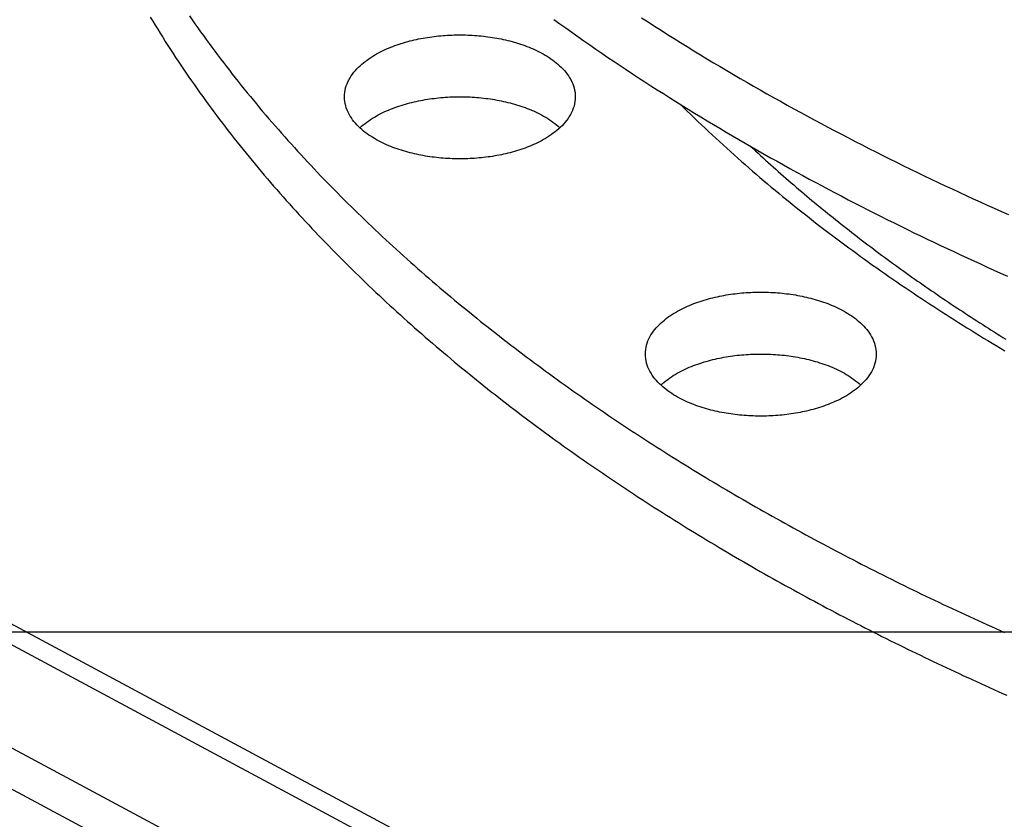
# Model space of a CAD drawing. Header units: millimetres. Extents: x 0 to 841, y 0 to 594.
# Tile 5 of 31: x 190 to 243, y 238 to 281. Entities that reach past the tile are written whole.
import ezdxf

# ---------------------------------------------------------------- set-up
doc = ezdxf.new("R2010")
doc.units = ezdxf.units.MM
doc.layers.add('COTA', color=7, linetype='CONTINUOUS', lineweight=25)
doc.layers.add('FINA', color=7, linetype='CONTINUOUS', lineweight=25)

msp = doc.modelspace()

# ---------------------------------------------------------------- linework, layer by layer
at = {"layer": 'COTA'}
msp.add_line((351.626, 247.832), (158.317, 247.832), dxfattribs=at)
at = {"layer": 'FINA'}
for points in [[(72.531, 310.933), (336.531, 169.192)], [(71.5, 310.379), (335.5, 168.639)], [(71.5, 304.842), (335.5, 163.102)], [(71.5, 304.842), (335.5, 163.102)], [(71.5, 302.628), (335.5, 160.887)], [(196.673, 280.853), (196.804, 280.634), (196.937, 280.416), (197.071, 280.198), (197.206, 279.981), (197.342, 279.764), (197.478, 279.548), (197.616, 279.333), (197.754, 279.118), (197.894, 278.904), (198.034, 278.69), (198.175, 278.477), (198.318, 278.265), (198.461, 278.053), (198.605, 277.841), (198.749, 277.631), (198.895, 277.421), (199.041, 277.211), (199.189, 277.002), (199.337, 276.794), (199.486, 276.587), (199.636, 276.379), (199.787, 276.173), (199.938, 275.967), (200.09, 275.762), (200.243, 275.557), (200.397, 275.353), (200.552, 275.15), (200.708, 274.947), (200.864, 274.744), (201.021, 274.543), (201.179, 274.342), (201.337, 274.141), (201.496, 273.941), (201.657, 273.742), (201.817, 273.543), (201.979, 273.345), (202.141, 273.148), (202.304, 272.951), (202.468, 272.754), (202.632, 272.559), (202.797, 272.364), (202.963, 272.169), (203.129, 271.975), (203.297, 271.782), (203.464, 271.589), (203.633, 271.397), (203.802, 271.205), (203.972, 271.014), (204.142, 270.824), (204.314, 270.634), (204.485, 270.445), (204.658, 270.256), (204.831, 270.068), (205.005, 269.88), (205.179, 269.693), (205.354, 269.507), (205.529, 269.321), (205.706, 269.136), (205.882, 268.951), (206.06, 268.767), (206.238, 268.584), (206.416, 268.401), (206.595, 268.219), (206.775, 268.037), (206.955, 267.856), (207.136, 267.675), (207.318, 267.495), (207.5, 267.316), (207.682, 267.137), (207.865, 266.958), (208.049, 266.781), (208.233, 266.603), (208.418, 266.427), (208.603, 266.25), (208.789, 266.075), (208.975, 265.9), (209.162, 265.725), (209.349, 265.552), (209.537, 265.378), (209.726, 265.205), (209.914, 265.033), (210.104, 264.862), (210.294, 264.69), (210.484, 264.52), (210.675, 264.35), (210.866, 264.18), (211.058, 264.011), (211.25, 263.843), (211.443, 263.675), (211.636, 263.508), (211.83, 263.341), (212.024, 263.174), (212.218, 263.009), (212.413, 262.844), (212.609, 262.679), (212.805, 262.515), (213.001, 262.351), (213.198, 262.188), (213.395, 262.025), (213.593, 261.863), (213.791, 261.702), (213.99, 261.541), (214.188, 261.38), (214.388, 261.22), (214.588, 261.061), (214.788, 260.902), (214.988, 260.743), (215.189, 260.586), (215.391, 260.428), (215.593, 260.271), (215.795, 260.115), (215.997, 259.959), (216.2, 259.804), (216.404, 259.649), (216.607, 259.494), (216.811, 259.341), (217.016, 259.187), (217.221, 259.034), (217.426, 258.882), (217.632, 258.73), (217.838, 258.579), (218.044, 258.428), (218.251, 258.277), (218.458, 258.128), (218.665, 257.978), (218.873, 257.829), (219.081, 257.681), (219.289, 257.533), (219.498, 257.385), (219.707, 257.238), (219.917, 257.092), (220.126, 256.946), (220.336, 256.8), (220.547, 256.655), (220.758, 256.511), (220.969, 256.367), (221.18, 256.223), (221.392, 256.08), (221.604, 255.937), (221.816, 255.795), (222.029, 255.653), (222.242, 255.512), (222.455, 255.371), (222.669, 255.231), (222.883, 255.091), (223.097, 254.951), (223.312, 254.812), (223.526, 254.674), (223.742, 254.536), (223.957, 254.398), (224.173, 254.261), (224.389, 254.124), (224.605, 253.988), (224.821, 253.852), (225.038, 253.717), (225.255, 253.582), (225.473, 253.447), (225.69, 253.313), (225.908, 253.18), (226.127, 253.047), (226.345, 252.914), (226.564, 252.782), (226.783, 252.65), (227.002, 252.519), (227.222, 252.388), (227.441, 252.257), (227.661, 252.127), (227.882, 251.998), (228.102, 251.868), (228.323, 251.74), (228.544, 251.611), (228.765, 251.483), (228.987, 251.356), (229.209, 251.229), (229.431, 251.102), (229.653, 250.976), (229.876, 250.85), (230.098, 250.725), (230.321, 250.6), (230.545, 250.476), (230.768, 250.351), (230.992, 250.228), (231.216, 250.105), (231.44, 249.982), (231.664, 249.859), (231.889, 249.737), (232.114, 249.616), (232.339, 249.495), (232.564, 249.374), (232.79, 249.253), (233.015, 249.133), (233.241, 249.014), (233.467, 248.895), (233.694, 248.776), (233.92, 248.658), (234.147, 248.54), (234.374, 248.422), (234.601, 248.305), (234.829, 248.188), (235.056, 248.072), (235.284, 247.956), (235.512, 247.841), (235.74, 247.725), (235.969, 247.611), (236.197, 247.496), (236.426, 247.382), (236.655, 247.269), (236.884, 247.156), (237.113, 247.043), (237.343, 246.93), (237.573, 246.818), (237.803, 246.707), (238.033, 246.596), (238.263, 246.485), (238.494, 246.374), (238.724, 246.264), (238.955, 246.154), (239.186, 246.045), (239.417, 245.936), (239.649, 245.828), (239.88, 245.719), (240.112, 245.612), (240.344, 245.504), (240.576, 245.397), (240.809, 245.29), (241.041, 245.184), (241.274, 245.078), (241.506, 244.973), (241.739, 244.867), (241.972, 244.763), (242.206, 244.658), (242.439, 244.554), (242.673, 244.45)], [(198.778, 280.911), (198.925, 280.699), (199.074, 280.487), (199.223, 280.277), (199.373, 280.066), (199.524, 279.856), (199.675, 279.647), (199.828, 279.439), (199.981, 279.231), (200.135, 279.024), (200.29, 278.817), (200.446, 278.611), (200.603, 278.406), (200.76, 278.201), (200.918, 277.997), (201.077, 277.793), (201.237, 277.59), (201.397, 277.388), (201.559, 277.186), (201.721, 276.985), (201.883, 276.784), (202.047, 276.584), (202.211, 276.385), (202.376, 276.186), (202.542, 275.988), (202.708, 275.79), (202.876, 275.593), (203.044, 275.397), (203.212, 275.201), (203.381, 275.006), (203.551, 274.812), (203.722, 274.618), (203.893, 274.424), (204.065, 274.232), (204.238, 274.04), (204.411, 273.848), (204.585, 273.657), (204.76, 273.467), (204.935, 273.277), (205.111, 273.088), (205.288, 272.899), (205.465, 272.711), (205.643, 272.524), (205.821, 272.337), (206, 272.151), (206.18, 271.965), (206.36, 271.78), (206.541, 271.596), (206.722, 271.412), (206.904, 271.229), (207.087, 271.046), (207.27, 270.864), (207.454, 270.682), (207.638, 270.502), (207.823, 270.321), (208.009, 270.141), (208.195, 269.962), (208.381, 269.783), (208.568, 269.605), (208.756, 269.428), (208.944, 269.251), (209.133, 269.075), (209.322, 268.899), (209.512, 268.723), (209.702, 268.549), (209.893, 268.375), (210.084, 268.201), (210.276, 268.028), (210.469, 267.856), (210.661, 267.684), (210.855, 267.512), (211.048, 267.342), (211.243, 267.171), (211.437, 267.002), (211.633, 266.832), (211.828, 266.664), (212.025, 266.496), (212.221, 266.328), (212.418, 266.161), (212.616, 265.995), (212.814, 265.829), (213.012, 265.664), (213.211, 265.499), (213.411, 265.335), (213.611, 265.171), (213.811, 265.008), (214.011, 264.845), (214.213, 264.683), (214.414, 264.521), (214.616, 264.36), (214.818, 264.2), (215.021, 264.04), (215.224, 263.88), (215.428, 263.721), (215.632, 263.563), (215.836, 263.405), (216.041, 263.247), (216.246, 263.091), (216.452, 262.934), (216.658, 262.778), (216.864, 262.623), (217.071, 262.468), (217.278, 262.314), (217.486, 262.16), (217.694, 262.007), (217.902, 261.854), (218.11, 261.701), (218.319, 261.55), (218.529, 261.398), (218.738, 261.247), (218.949, 261.097), (219.159, 260.947), (219.37, 260.798), (219.581, 260.649), (219.792, 260.501), (220.004, 260.353), (220.216, 260.206), (220.429, 260.059), (220.642, 259.912), (220.855, 259.766), (221.068, 259.621), (221.282, 259.476), (221.496, 259.332), (221.711, 259.188), (221.926, 259.044), (222.141, 258.901), (222.356, 258.758), (222.572, 258.616), (222.788, 258.475), (223.004, 258.334), (223.221, 258.193), (223.438, 258.053), (223.655, 257.913), (223.873, 257.774), (224.09, 257.635), (224.309, 257.497), (224.527, 257.359), (224.746, 257.221), (224.965, 257.085), (225.184, 256.948), (225.404, 256.812), (225.624, 256.676), (225.844, 256.541), (226.064, 256.407), (226.285, 256.272), (226.506, 256.139), (226.727, 256.005), (226.949, 255.873), (227.171, 255.74), (227.393, 255.608), (227.615, 255.477), (227.837, 255.346), (228.06, 255.215), (228.283, 255.085), (228.507, 254.955), (228.73, 254.826), (228.954, 254.697), (229.178, 254.568), (229.403, 254.44), (229.627, 254.313), (229.852, 254.186), (230.077, 254.059), (230.303, 253.933), (230.528, 253.807), (230.754, 253.681), (230.98, 253.556), (231.206, 253.432), (231.433, 253.308), (231.66, 253.184), (231.887, 253.061), (232.114, 252.938), (232.341, 252.815), (232.569, 252.693), (232.797, 252.572), (233.025, 252.45), (233.253, 252.33), (233.482, 252.209), (233.711, 252.089), (233.94, 251.97), (234.169, 251.85), (234.398, 251.732), (234.628, 251.613), (234.858, 251.496), (235.088, 251.378), (235.318, 251.261), (235.548, 251.144), (235.779, 251.028), (236.01, 250.912), (236.241, 250.797), (236.472, 250.681), (236.704, 250.567), (236.935, 250.452), (237.167, 250.339), (237.399, 250.225), (237.632, 250.112), (237.864, 249.999), (238.097, 249.887), (238.329, 249.775), (238.562, 249.663), (238.796, 249.552), (239.029, 249.442), (239.262, 249.331), (239.496, 249.221), (239.73, 249.112), (239.964, 249.002), (240.198, 248.894), (240.433, 248.785), (240.668, 248.677), (240.902, 248.569), (241.137, 248.462), (241.373, 248.355), (241.608, 248.249), (241.843, 248.143), (242.079, 248.037), (242.315, 247.931), (242.551, 247.826)], [(223.057, 280.816), (223.405, 280.59), (223.753, 280.366), (224.103, 280.143), (224.453, 279.922), (224.804, 279.701), (225.155, 279.482), (225.508, 279.264), (225.861, 279.047), (226.214, 278.831), (226.569, 278.617), (226.924, 278.403), (227.28, 278.191), (227.637, 277.98), (227.994, 277.77), (228.352, 277.561), (228.71, 277.353), (229.07, 277.147), (229.43, 276.941), (229.79, 276.737), (230.151, 276.533), (230.513, 276.331), (230.875, 276.13), (231.238, 275.93), (231.602, 275.731), (231.966, 275.534), (232.331, 275.337), (232.696, 275.141), (233.062, 274.947), (233.428, 274.753), (233.795, 274.561), (234.163, 274.37), (234.531, 274.179), (234.9, 273.99), (235.269, 273.802), (235.639, 273.615), (236.009, 273.429), (236.38, 273.243), (236.751, 273.059), (237.123, 272.876), (237.495, 272.694), (237.868, 272.513), (238.241, 272.333), (238.615, 272.154), (238.989, 271.976), (239.364, 271.799), (239.739, 271.624), (240.115, 271.449), (240.491, 271.275), (240.867, 271.102), (241.244, 270.93), (241.622, 270.758), (242, 270.588), (242.378, 270.419), (242.757, 270.251)], [(218.343, 280.727), (218.663, 280.496), (218.984, 280.266), (219.306, 280.037), (219.628, 279.81), (219.952, 279.583), (220.276, 279.358), (220.601, 279.134), (220.927, 278.911), (221.254, 278.689), (221.581, 278.468), (221.909, 278.249), (222.238, 278.03), (222.568, 277.813), (222.898, 277.597), (223.229, 277.382), (223.561, 277.167), (223.894, 276.954), (224.227, 276.743), (224.561, 276.532), (224.895, 276.322), (225.23, 276.113), (225.566, 275.906), (225.903, 275.699), (226.24, 275.494), (226.578, 275.289), (226.916, 275.086), (227.255, 274.884), (227.595, 274.682), (227.935, 274.482), (228.276, 274.283), (228.618, 274.085), (228.96, 273.888), (229.302, 273.691), (229.646, 273.496), (229.989, 273.302), (230.334, 273.109), (230.679, 272.917), (231.024, 272.726), (231.37, 272.536), (231.717, 272.347), (232.064, 272.159), (232.412, 271.971), (232.76, 271.785), (233.109, 271.6), (233.458, 271.416), (233.808, 271.232), (234.158, 271.05), (234.509, 270.869), (234.86, 270.688), (235.212, 270.509), (235.564, 270.33), (235.916, 270.153), (236.27, 269.976), (236.623, 269.801), (236.977, 269.626), (237.332, 269.452), (237.687, 269.279), (238.042, 269.107), (238.398, 268.936), (238.754, 268.766), (239.111, 268.597), (239.468, 268.428), (239.826, 268.261), (240.184, 268.094), (240.542, 267.929), (240.901, 267.764), (241.26, 267.6), (241.62, 267.437), (241.98, 267.275), (242.341, 267.114), (242.701, 266.954)], [(207.102, 276.569), (207.106, 276.689), (207.118, 276.809), (207.138, 276.928), (207.165, 277.045), (207.2, 277.161), (207.242, 277.274), (207.29, 277.384), (207.345, 277.492), (207.404, 277.596), (207.469, 277.698), (207.539, 277.796), (207.612, 277.892), (207.69, 277.984), (207.771, 278.073), (207.855, 278.159), (207.942, 278.242), (208.032, 278.323), (208.125, 278.4), (208.219, 278.475), (208.316, 278.547), (208.414, 278.617), (208.514, 278.684), (208.616, 278.748), (208.719, 278.811), (208.824, 278.871), (208.929, 278.929), (209.036, 278.984), (209.144, 279.038), (209.253, 279.09), (209.363, 279.139), (209.473, 279.187), (209.585, 279.233), (209.697, 279.277), (209.81, 279.319), (209.923, 279.36), (210.037, 279.398), (210.152, 279.436), (210.267, 279.471), (210.383, 279.505), (210.499, 279.538), (210.615, 279.568), (210.732, 279.598), (210.85, 279.626), (210.967, 279.652), (211.085, 279.677), (211.203, 279.701), (211.322, 279.723), (211.44, 279.743), (211.559, 279.763), (211.678, 279.781), (211.798, 279.798), (211.917, 279.813), (212.037, 279.827), (212.157, 279.84), (212.277, 279.851), (212.397, 279.861), (212.517, 279.87), (212.637, 279.878), (212.758, 279.884), (212.878, 279.889), (212.999, 279.893), (213.119, 279.895), (213.24, 279.897), (213.36, 279.897), (213.481, 279.895), (213.601, 279.893), (213.722, 279.889), (213.842, 279.884), (213.962, 279.878), (214.083, 279.87), (214.203, 279.861), (214.323, 279.851), (214.443, 279.84), (214.563, 279.827), (214.682, 279.813), (214.802, 279.798), (214.921, 279.781), (215.04, 279.763), (215.159, 279.743), (215.278, 279.723), (215.397, 279.701), (215.515, 279.677), (215.633, 279.652), (215.75, 279.626), (215.867, 279.598), (215.984, 279.568), (216.101, 279.538), (216.217, 279.505), (216.333, 279.471), (216.448, 279.436), (216.562, 279.398), (216.676, 279.36), (216.79, 279.319), (216.903, 279.277), (217.015, 279.233), (217.126, 279.187), (217.237, 279.139), (217.347, 279.09), (217.456, 279.038), (217.564, 278.984), (217.67, 278.929), (217.776, 278.871), (217.881, 278.811), (217.984, 278.748), (218.086, 278.684), (218.186, 278.617), (218.284, 278.547), (218.381, 278.475), (218.475, 278.4), (218.567, 278.323), (218.657, 278.242), (218.744, 278.159), (218.829, 278.073), (218.91, 277.984), (218.987, 277.892), (219.061, 277.796), (219.13, 277.698), (219.195, 277.596), (219.255, 277.492), (219.309, 277.384), (219.358, 277.274), (219.399, 277.161), (219.434, 277.045), (219.462, 276.928), (219.482, 276.809), (219.494, 276.689), (219.498, 276.569)], [(217.683, 274.216), (217.576, 274.16), (217.468, 274.106), (217.359, 274.054), (217.249, 274.004), (217.138, 273.956), (217.027, 273.91), (216.915, 273.866), (216.802, 273.823), (216.688, 273.782), (216.574, 273.743), (216.459, 273.706), (216.344, 273.67), (216.228, 273.636), (216.112, 273.603), (215.996, 273.572), (215.879, 273.543), (215.761, 273.515), (215.644, 273.488), (215.526, 273.463), (215.407, 273.439), (215.289, 273.417), (215.17, 273.396), (215.051, 273.377), (214.932, 273.359), (214.812, 273.342), (214.693, 273.326), (214.573, 273.312), (214.453, 273.299), (214.333, 273.288), (214.212, 273.277), (214.092, 273.268), (213.972, 273.261), (213.851, 273.254), (213.731, 273.249), (213.61, 273.245), (213.49, 273.243), (213.369, 273.241), (213.248, 273.241), (213.128, 273.242), (213.007, 273.245), (212.886, 273.249), (212.766, 273.254), (212.645, 273.26), (212.525, 273.267), (212.405, 273.276), (212.284, 273.286), (212.164, 273.297), (212.044, 273.31), (211.924, 273.324), (211.805, 273.339), (211.685, 273.356), (211.566, 273.374), (211.447, 273.393), (211.328, 273.414), (211.209, 273.436), (211.091, 273.46), (210.973, 273.485), (210.855, 273.511), (210.738, 273.539), (210.621, 273.568), (210.504, 273.599), (210.388, 273.631), (210.272, 273.665), (210.157, 273.701), (210.042, 273.738), (209.928, 273.777), (209.814, 273.817), (209.701, 273.859), (209.589, 273.903), (209.477, 273.949), (209.367, 273.997), (209.257, 274.047), (209.147, 274.098), (209.039, 274.152), (208.932, 274.208), (208.827, 274.265), (208.722, 274.326), (208.619, 274.388), (208.517, 274.452), (208.416, 274.52), (208.318, 274.589), (208.221, 274.661), (208.126, 274.736), (208.034, 274.814), (207.944, 274.894), (207.857, 274.977), (207.772, 275.063), (207.691, 275.153), (207.613, 275.245), (207.54, 275.34), (207.47, 275.439), (207.405, 275.54), (207.345, 275.645), (207.291, 275.753), (207.243, 275.863), (207.201, 275.977), (207.166, 276.092), (207.138, 276.209), (207.118, 276.328), (207.106, 276.448), (207.102, 276.569)], [(207.929, 274.908), (208.019, 274.989), (208.111, 275.067), (208.205, 275.142), (208.302, 275.215), (208.401, 275.285), (208.501, 275.353), (208.603, 275.418), (208.706, 275.481), (208.811, 275.541), (208.916, 275.6), (209.024, 275.656), (209.132, 275.71), (209.241, 275.762), (209.351, 275.812), (209.462, 275.86), (209.574, 275.906), (209.686, 275.951), (209.799, 275.993), (209.913, 276.034), (210.027, 276.073), (210.142, 276.111), (210.258, 276.146), (210.374, 276.181), (210.49, 276.213), (210.607, 276.244), (210.724, 276.274), (210.842, 276.302), (210.96, 276.328), (211.078, 276.354), (211.197, 276.377), (211.315, 276.4), (211.434, 276.42), (211.554, 276.44), (211.673, 276.458), (211.793, 276.475), (211.913, 276.49), (212.033, 276.504), (212.153, 276.517), (212.274, 276.529), (212.394, 276.539), (212.515, 276.548), (212.635, 276.556), (212.756, 276.562), (212.877, 276.567), (212.998, 276.571), (213.119, 276.573), (213.239, 276.575), (213.36, 276.575), (213.481, 276.573), (213.602, 276.571), (213.723, 276.567), (213.844, 276.562), (213.964, 276.556), (214.085, 276.548), (214.206, 276.539), (214.326, 276.529), (214.446, 276.517), (214.567, 276.504), (214.687, 276.49), (214.807, 276.475), (214.926, 276.458), (215.046, 276.44), (215.165, 276.42), (215.284, 276.4), (215.403, 276.377), (215.522, 276.354), (215.64, 276.328), (215.758, 276.302), (215.876, 276.274), (215.993, 276.244), (216.11, 276.213), (216.226, 276.181), (216.342, 276.146), (216.457, 276.111), (216.572, 276.073), (216.687, 276.034), (216.801, 275.993), (216.914, 275.951), (217.026, 275.906), (217.138, 275.86), (217.249, 275.812), (217.359, 275.762), (217.468, 275.71), (217.576, 275.656), (217.683, 275.6), (217.789, 275.541), (217.894, 275.481), (217.997, 275.418), (218.099, 275.353), (218.199, 275.285), (218.298, 275.215), (218.394, 275.142), (218.489, 275.067), (218.581, 274.989), (218.671, 274.908)], [(219.498, 276.569), (219.494, 276.444), (219.481, 276.32), (219.459, 276.197), (219.43, 276.076), (219.392, 275.957), (219.348, 275.841), (219.296, 275.727), (219.239, 275.616), (219.175, 275.509), (219.106, 275.405), (219.033, 275.304), (218.955, 275.207), (218.873, 275.112), (218.787, 275.022), (218.699, 274.934), (218.607, 274.85), (218.512, 274.768), (218.415, 274.69), (218.316, 274.614), (218.215, 274.541), (218.111, 274.471), (218.006, 274.404), (217.9, 274.339), (217.792, 274.276), (217.683, 274.216)], [(225.136, 276.172), (225.324, 275.986), (225.512, 275.801), (225.701, 275.616), (225.891, 275.432), (226.081, 275.249), (226.272, 275.067), (226.464, 274.885), (226.657, 274.704), (226.85, 274.523), (227.043, 274.344), (227.238, 274.165), (227.433, 273.986), (227.628, 273.809), (227.825, 273.632), (228.021, 273.455), (228.219, 273.28), (228.417, 273.105), (228.616, 272.931), (228.815, 272.757), (229.015, 272.584), (229.215, 272.412), (229.416, 272.24), (229.617, 272.069), (229.819, 271.899), (230.022, 271.729), (230.225, 271.56), (230.429, 271.392), (230.633, 271.224), (230.838, 271.057), (231.043, 270.891), (231.249, 270.725), (231.455, 270.56), (231.662, 270.396), (231.87, 270.232), (232.077, 270.069), (232.286, 269.906), (232.495, 269.744), (232.704, 269.583), (232.914, 269.422), (233.124, 269.262), (233.335, 269.103), (233.546, 268.944), (233.758, 268.786), (233.97, 268.628), (234.182, 268.472), (234.396, 268.315), (234.609, 268.16), (234.823, 268.005), (235.037, 267.85), (235.252, 267.696), (235.467, 267.543), (235.683, 267.39), (235.899, 267.238), (236.116, 267.087), (236.333, 266.936), (236.55, 266.786), (236.768, 266.636), (236.986, 266.487), (237.205, 266.338), (237.424, 266.19), (237.643, 266.043), (237.863, 265.896), (238.083, 265.75), (238.303, 265.605), (238.524, 265.46), (238.746, 265.315), (238.967, 265.171), (239.189, 265.028), (239.412, 264.885), (239.634, 264.743), (239.857, 264.602), (240.081, 264.461), (240.305, 264.32), (240.529, 264.18), (240.753, 264.041), (240.978, 263.902), (241.203, 263.764), (241.429, 263.626), (241.655, 263.489), (241.881, 263.352), (242.108, 263.216), (242.334, 263.081), (242.562, 262.946)], [(228.911, 273.915), (229.045, 273.791), (229.179, 273.666), (229.314, 273.542), (229.449, 273.419), (229.584, 273.295), (229.719, 273.172), (229.855, 273.049), (229.991, 272.927), (230.127, 272.805), (230.264, 272.683), (230.401, 272.562), (230.538, 272.441), (230.676, 272.32), (230.813, 272.199), (230.951, 272.079), (231.09, 271.96), (231.228, 271.84), (231.367, 271.721), (231.507, 271.602), (231.646, 271.484), (231.786, 271.366), (231.926, 271.248), (232.066, 271.13), (232.207, 271.013), (232.347, 270.896), (232.489, 270.78), (232.63, 270.664), (232.772, 270.548), (232.913, 270.432), (233.056, 270.317), (233.198, 270.202), (233.341, 270.087), (233.483, 269.973), (233.627, 269.859), (233.77, 269.745), (233.914, 269.632), (234.057, 269.519), (234.202, 269.406), (234.346, 269.293), (234.491, 269.181), (234.635, 269.069), (234.78, 268.958), (234.926, 268.847), (235.071, 268.736), (235.217, 268.625), (235.363, 268.515), (235.509, 268.405), (235.656, 268.295), (235.803, 268.186), (235.95, 268.077), (236.097, 267.968), (236.244, 267.86), (236.392, 267.751), (236.539, 267.643), (236.687, 267.536), (236.836, 267.429), (236.984, 267.322), (237.133, 267.215), (237.282, 267.109), (237.431, 267.002), (237.58, 266.897), (237.73, 266.791), (237.879, 266.686), (238.029, 266.581), (238.179, 266.476), (238.33, 266.372), (238.48, 266.268), (238.631, 266.164), (238.782, 266.061), (238.933, 265.958), (239.084, 265.855), (239.236, 265.752), (239.388, 265.65), (239.54, 265.548), (239.692, 265.446), (239.844, 265.344), (239.996, 265.243), (240.149, 265.142), (240.302, 265.042), (240.455, 264.941), (240.608, 264.841), (240.762, 264.742), (240.915, 264.642), (241.069, 264.543), (241.223, 264.444), (241.377, 264.345), (241.531, 264.247), (241.686, 264.149), (241.84, 264.051), (241.995, 263.953), (242.15, 263.856), (242.305, 263.759), (242.461, 263.662), (242.616, 263.566)], [(223.26, 262.762), (223.265, 262.882), (223.277, 263.002), (223.297, 263.121), (223.324, 263.238), (223.359, 263.354), (223.401, 263.467), (223.449, 263.577), (223.504, 263.685), (223.563, 263.789), (223.628, 263.891), (223.698, 263.989), (223.771, 264.085), (223.849, 264.177), (223.93, 264.266), (224.014, 264.352), (224.101, 264.435), (224.191, 264.516), (224.283, 264.593), (224.378, 264.668), (224.474, 264.74), (224.573, 264.81), (224.673, 264.877), (224.775, 264.941), (224.878, 265.004), (224.982, 265.064), (225.088, 265.121), (225.195, 265.177), (225.303, 265.231), (225.412, 265.282), (225.522, 265.332), (225.632, 265.38), (225.744, 265.426), (225.856, 265.47), (225.969, 265.512), (226.082, 265.553), (226.196, 265.591), (226.311, 265.629), (226.426, 265.664), (226.542, 265.698), (226.658, 265.73), (226.774, 265.761), (226.891, 265.791), (227.008, 265.819), (227.126, 265.845), (227.244, 265.87), (227.362, 265.893), (227.481, 265.916), (227.599, 265.936), (227.718, 265.956), (227.837, 265.974), (227.957, 265.99), (228.076, 266.006), (228.196, 266.02), (228.316, 266.033), (228.436, 266.044), (228.556, 266.054), (228.676, 266.063), (228.796, 266.071), (228.917, 266.077), (229.037, 266.082), (229.157, 266.086), (229.278, 266.088), (229.398, 266.089), (229.519, 266.089), (229.639, 266.088), (229.76, 266.086), (229.88, 266.082), (230.001, 266.077), (230.121, 266.071), (230.241, 266.063), (230.362, 266.054), (230.482, 266.044), (230.602, 266.033), (230.721, 266.02), (230.841, 266.006), (230.961, 265.99), (231.08, 265.974), (231.199, 265.956), (231.318, 265.936), (231.437, 265.916), (231.555, 265.893), (231.674, 265.87), (231.791, 265.845), (231.909, 265.819), (232.026, 265.791), (232.143, 265.761), (232.26, 265.73), (232.376, 265.698), (232.491, 265.664), (232.606, 265.629), (232.721, 265.591), (232.835, 265.553), (232.949, 265.512), (233.062, 265.47), (233.174, 265.426), (233.285, 265.38), (233.396, 265.332), (233.506, 265.282), (233.615, 265.231), (233.722, 265.177), (233.829, 265.121), (233.935, 265.064), (234.04, 265.004), (234.143, 264.941), (234.244, 264.877), (234.344, 264.81), (234.443, 264.74), (234.539, 264.668), (234.634, 264.593), (234.726, 264.516), (234.816, 264.435), (234.903, 264.352), (234.988, 264.266), (235.069, 264.177), (235.146, 264.085), (235.22, 263.989), (235.289, 263.891), (235.354, 263.789), (235.414, 263.685), (235.468, 263.577), (235.516, 263.467), (235.558, 263.354), (235.593, 263.238), (235.621, 263.121), (235.641, 263.002), (235.653, 262.882), (235.657, 262.762)], [(233.842, 260.409), (233.735, 260.353), (233.627, 260.299), (233.518, 260.247), (233.408, 260.197), (233.297, 260.149), (233.186, 260.103), (233.074, 260.059), (232.961, 260.016), (232.847, 259.975), (232.733, 259.936), (232.618, 259.899), (232.503, 259.863), (232.387, 259.829), (232.271, 259.796), (232.155, 259.765), (232.038, 259.736), (231.92, 259.708), (231.803, 259.681), (231.685, 259.656), (231.566, 259.632), (231.448, 259.61), (231.329, 259.589), (231.21, 259.57), (231.091, 259.551), (230.971, 259.535), (230.851, 259.519), (230.732, 259.505), (230.612, 259.492), (230.492, 259.481), (230.371, 259.47), (230.251, 259.461), (230.131, 259.454), (230.01, 259.447), (229.89, 259.442), (229.769, 259.438), (229.648, 259.436), (229.528, 259.434), (229.407, 259.434), (229.286, 259.435), (229.166, 259.438), (229.045, 259.441), (228.925, 259.446), (228.804, 259.453), (228.684, 259.46), (228.563, 259.469), (228.443, 259.479), (228.323, 259.49), (228.203, 259.503), (228.083, 259.517), (227.964, 259.532), (227.844, 259.549), (227.725, 259.567), (227.606, 259.586), (227.487, 259.607), (227.368, 259.629), (227.25, 259.652), (227.132, 259.677), (227.014, 259.704), (226.897, 259.732), (226.78, 259.761), (226.663, 259.792), (226.547, 259.824), (226.431, 259.858), (226.316, 259.894), (226.201, 259.931), (226.087, 259.97), (225.973, 260.01), (225.86, 260.052), (225.748, 260.096), (225.636, 260.142), (225.525, 260.19), (225.415, 260.24), (225.306, 260.291), (225.198, 260.345), (225.091, 260.4), (224.985, 260.458), (224.881, 260.518), (224.777, 260.581), (224.676, 260.645), (224.575, 260.712), (224.477, 260.782), (224.38, 260.854), (224.285, 260.929), (224.193, 261.006), (224.103, 261.087), (224.016, 261.17), (223.931, 261.256), (223.85, 261.345), (223.772, 261.438), (223.698, 261.533), (223.629, 261.632), (223.564, 261.733), (223.504, 261.838), (223.45, 261.946), (223.401, 262.056), (223.359, 262.169), (223.324, 262.285), (223.297, 262.402), (223.277, 262.521), (223.265, 262.641), (223.26, 262.762)], [(224.088, 261.101), (224.178, 261.182), (224.27, 261.26), (224.364, 261.335), (224.461, 261.408), (224.559, 261.478), (224.66, 261.546), (224.761, 261.611), (224.865, 261.674), (224.969, 261.734), (225.075, 261.793), (225.182, 261.849), (225.291, 261.903), (225.4, 261.955), (225.51, 262.005), (225.621, 262.053), (225.732, 262.099), (225.845, 262.143), (225.958, 262.186), (226.072, 262.227), (226.186, 262.266), (226.301, 262.303), (226.417, 262.339), (226.533, 262.373), (226.649, 262.406), (226.766, 262.437), (226.883, 262.467), (227.001, 262.495), (227.119, 262.521), (227.237, 262.546), (227.355, 262.57), (227.474, 262.592), (227.593, 262.613), (227.713, 262.633), (227.832, 262.651), (227.952, 262.668), (228.072, 262.683), (228.192, 262.697), (228.312, 262.71), (228.432, 262.722), (228.553, 262.732), (228.673, 262.741), (228.794, 262.748), (228.915, 262.755), (229.036, 262.76), (229.156, 262.764), (229.277, 262.766), (229.398, 262.767), (229.519, 262.767), (229.64, 262.766), (229.761, 262.764), (229.882, 262.76), (230.003, 262.755), (230.123, 262.748), (230.244, 262.741), (230.365, 262.732), (230.485, 262.722), (230.605, 262.71), (230.726, 262.697), (230.846, 262.683), (230.966, 262.668), (231.085, 262.651), (231.205, 262.633), (231.324, 262.613), (231.443, 262.592), (231.562, 262.57), (231.681, 262.546), (231.799, 262.521), (231.917, 262.495), (232.034, 262.467), (232.152, 262.437), (232.268, 262.406), (232.385, 262.373), (232.501, 262.339), (232.616, 262.303), (232.731, 262.266), (232.846, 262.227), (232.959, 262.186), (233.073, 262.143), (233.185, 262.099), (233.297, 262.053), (233.408, 262.005), (233.518, 261.955), (233.627, 261.903), (233.735, 261.849), (233.842, 261.793), (233.948, 261.734), (234.053, 261.674), (234.156, 261.611), (234.258, 261.546), (234.358, 261.478), (234.457, 261.408), (234.553, 261.335), (234.648, 261.26), (234.74, 261.182), (234.83, 261.101)], [(235.657, 262.762), (235.653, 262.637), (235.64, 262.513), (235.618, 262.39), (235.589, 262.269), (235.551, 262.15), (235.507, 262.033), (235.455, 261.92), (235.398, 261.809), (235.334, 261.702), (235.265, 261.598), (235.192, 261.497), (235.114, 261.399), (235.032, 261.305), (234.946, 261.215), (234.857, 261.127), (234.766, 261.042), (234.671, 260.961), (234.574, 260.883), (234.475, 260.807), (234.373, 260.734), (234.27, 260.664), (234.165, 260.596), (234.059, 260.531), (233.951, 260.469), (233.842, 260.409)]]:
    msp.add_lwpolyline(points, dxfattribs=at)

doc.saveas('drawing.dxf')
